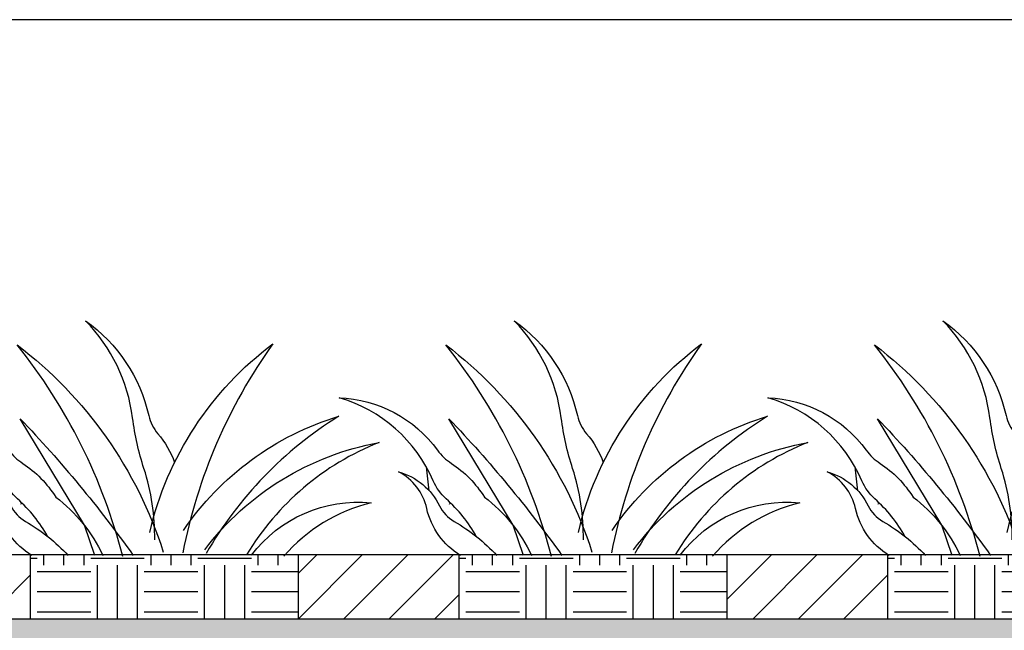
# Model space of a CAD drawing. Extents: x 499156 to 998412, y 3804642 to 7609653.
# Tile 53 of 74: x 500823 to 500869, y 3804725 to 3804753. Entities that reach past the tile are written whole.
import ezdxf

# ---------------------------------------------------------------- set-up
doc = ezdxf.new("R2010")
doc.units = 0
for name, color, linetype in [('08-ab-pa', 60, 'CONTINUOUS'), ('14-ab-paving-l', 135, 'CONTINUOUS'), ('15-ab-hatch', 8, 'CONTINUOUS'), ('ab-outline', 2, 'CONTINUOUS')]:
    doc.layers.add(name, color=color, linetype=linetype)
doc.layers.add('18-ab-hide', color=191, linetype='CONTINUOUS', plot=False)

# ---------------------------------------------------------------- blocks, each defined once
blk = doc.blocks.new('CAO')
at = {"layer": '08-ab-pa'}
for points in [[(-2.2, 3.12, 0.083208), (-4.95, 21.41, -0.046903), (-7.87, 34.43, 0.163017), (-19.93, 59.36, -0.184461), (-3.74, 35.02, 0.123101), (-1.4, 30.39, -0.092592), (2.91, 22.98, -0.092592)], [(-10.41, -1.15, 0.106583), (-37.48, 53.18, -0.153684), (0, 0, -0.153684)], [(-3.49, 5.04, -0.176173), (28.16, 53.48, 0.10786), (5.04, -0.17, 0.10786)], [(-29.6, 3.93, 0.082125), (-37.43, 13.64, -0.10956), (-40.73, 18.24, 0.224529), (-64.93, 39.62, -0.229555), (-39.64, 26.15, 0.090173), (-36.09, 22.77, -0.107821), (-27.62, 14.12, -0.120924), (-15.49, -0.87, -0.110904)], [(-17.58, -0.87), (-20.26, 6.87), (-36.71, 34.2, -0.035938), (-7.69, -0.87, -0.034804)], [(5.16, 5.53, -0.171439), (45.08, 34.87, 0.124262), (11.03, -0.38, 0.124262)], [(10.66, 0.6, -0.18792), (55.39, 28.11, 0.165763), (21.41, -0.74, 0.165763)], [(-33.74, -0.87, -0.204904), (-42.41, 11.17, 0.220653), (-49.63, 20.59, -0.214254), (-39.12, 11.87, 0.148666), (-35.38, 7.87, -0.074083), (-24.41, -0.87, -0.06092)], [(-41.75, 15.74, 0.005907), (-42.51, 21.84)], [(22.66, -0.79, -0.261439), (53.38, 12.62, 0.158262), (30.99, -1.08, 0.158262)], [(-36.6, 12.3, -0.000495), (-36.34, 12.63, -0.000495)]]:
    blk.add_lwpolyline(points, format="xyb", dxfattribs=at)

msp = doc.modelspace()

# ---------------------------------------------------------------- hatches: boundary and pattern name
at = {"layer": '15-ab-hatch', "ltscale": 0.05}
h = msp.add_hatch(dxfattribs=at)
h.set_pattern_fill('03普通砖', color=256, scale=10, style=0, pattern_type=2)
h.set_pattern_definition([(45, (500796.2638, 3804725.307), (-1.06066, 1.06066), [])])
h.paths.add_polyline_path([(500823.764, 3804728.307), (500816.264, 3804728.307), (500816.264, 3804725.307), (500823.764, 3804725.307)])
h.paths.add_polyline_path([(500803.764, 3804728.307), (500796.264, 3804728.307), (500796.264, 3804725.307), (500803.764, 3804725.307)])
h = msp.add_hatch(dxfattribs=at)
h.set_pattern_fill('07土壤', color=256, scale=20, angle=45, style=0, pattern_type=2)
h.set_pattern_definition([(90, (500823.7638, 3804725.307), (-2.5, 2.5), [2.5, -2.5]), (90, (500825.3263, 3804727.807), (-2.5, 2.5), [2.5, -2.5]), (90, (500824.3888, 3804727.807), (-2.5, 2.5), [2.5, -2.5]), (180, (500824.0763, 3804728.1195), (-2.5, -2.5), [2.5, -2.5]), (180, (500824.0763, 3804729.057), (-2.5, -2.5), [2.5, -2.5]), (180, (500824.0763, 3804729.9945), (-2.5, -2.5), [2.5, -2.5])])
h.paths.add_polyline_path([(500836.264, 3804728.307), (500823.764, 3804728.307), (500823.764, 3804725.307), (500836.264, 3804725.307)])
h = msp.add_hatch(dxfattribs=at)
h.set_pattern_fill('03普通砖', color=256, scale=10, style=0, pattern_type=2)
h.set_pattern_definition([(45, (500836.2638, 3804725.307), (-1.06066, 1.06066), [])])
h.paths.add_polyline_path([(500863.764, 3804728.307), (500856.264, 3804728.307), (500856.264, 3804725.307), (500863.764, 3804725.307)])
h.paths.add_polyline_path([(500843.764, 3804728.307), (500836.264, 3804728.307), (500836.264, 3804725.307), (500843.764, 3804725.307)])
h = msp.add_hatch(dxfattribs=at)
h.set_pattern_fill('07土壤', color=256, scale=20, angle=45, style=0, pattern_type=2)
h.set_pattern_definition([(90, (500843.7638, 3804725.307), (-2.5, 2.5), [2.5, -2.5]), (90, (500845.3263, 3804727.807), (-2.5, 2.5), [2.5, -2.5]), (90, (500844.3888, 3804727.807), (-2.5, 2.5), [2.5, -2.5]), (180, (500844.0763, 3804728.1195), (-2.5, -2.5), [2.5, -2.5]), (180, (500844.0763, 3804729.057), (-2.5, -2.5), [2.5, -2.5]), (180, (500844.0763, 3804729.9945), (-2.5, -2.5), [2.5, -2.5])])
h.paths.add_polyline_path([(500856.264, 3804728.307), (500843.764, 3804728.307), (500843.764, 3804725.307), (500856.264, 3804725.307)])
h = msp.add_hatch(dxfattribs=at)
h.set_pattern_fill('07土壤', color=256, scale=20, angle=45, style=0, pattern_type=2)
h.set_pattern_definition([(90, (500863.7638, 3804725.307), (-2.5, 2.5), [2.5, -2.5]), (90, (500865.3263, 3804727.807), (-2.5, 2.5), [2.5, -2.5]), (90, (500864.3888, 3804727.807), (-2.5, 2.5), [2.5, -2.5]), (180, (500864.0763, 3804728.1195), (-2.5, -2.5), [2.5, -2.5]), (180, (500864.0763, 3804729.057), (-2.5, -2.5), [2.5, -2.5]), (180, (500864.0763, 3804729.9945), (-2.5, -2.5), [2.5, -2.5])])
h.paths.add_polyline_path([(500876.264, 3804728.307), (500863.764, 3804728.307), (500863.764, 3804725.307), (500876.264, 3804725.307)])
h = msp.add_hatch(dxfattribs=at)
h.set_pattern_fill('02砂', color=256, scale=15, angle=45, style=0, pattern_type=2)
h.set_pattern_definition([(82.5, (25650167.9829, 193924961.8526), (-1.055259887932, 0.988445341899), [0, -1.14, 0, -1.275, 0, -1.21875]), (52.5, (25650167.9829, 193924961.8526), (-0.558103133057, 2.435234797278), [0, -0.615, 0, -1.0275, 0, -0.39375]), (12.5, (25650167.3306, 193924961.2003), (1.648521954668, 1.654524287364), [0, -0.375, 0, -1.35, 0, -1.7625]), (2.5, (25650167.3306, 193924961.2003), (1.128781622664, 2.059697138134), [0, -0.1875, 0, -0.885, 0, -1.0125])])
h.paths.add_polyline_path([(500916.264, 3804725.807), (500901.264, 3804725.807), (500901.264, 3804725.307), (500656.264, 3804725.307), (500656.264, 3804725.807), (500641.264, 3804725.807), (500641.264, 3804724.307), (500655.764, 3804724.307), (500656.264, 3804723.807), (500901.264, 3804723.807), (500901.764, 3804724.307), (500916.264, 3804724.307)])

# ---------------------------------------------------------------- linework, layer by layer
at = {"layer": '14-ab-paving-l', "ltscale": 0.05}
for p, q in [((500823.764, 3804725.307, 0.345), (500823.764, 3804728.307, 0.345)), ((500836.264, 3804725.307, 0.345), (500836.264, 3804728.307, 0.345)), ((500836.264, 3804725.307, 0.345), (500836.264, 3804728.307, 0.345)), ((500836.264, 3804725.307, 0.345), (500836.264, 3804728.307, 0.345)), ((500836.264, 3804725.307, 0.345), (500836.264, 3804728.307, 0.345)), ((500843.764, 3804725.307, 0.345), (500843.764, 3804728.307, 0.345)), ((500856.264, 3804725.307, 0.345), (500856.264, 3804728.307, 0.345)), ((500856.264, 3804725.307, 0.345), (500856.264, 3804728.307, 0.345)), ((500856.264, 3804725.307, 0.345), (500856.264, 3804728.307, 0.345)), ((500856.264, 3804725.307, 0.345), (500856.264, 3804728.307, 0.345)), ((500863.764, 3804725.307, 0.345), (500863.764, 3804728.307, 0.345)), ((500656.264, 3804725.307, 0.345), (500901.264, 3804725.307, 0.345))]:
    msp.add_line(p, q, dxfattribs=at)
at = {"layer": '18-ab-hide', "linetype": 'Continuous'}
msp.add_lwpolyline([(500610.582, 3804699.359), (500928.158, 3804699.359), (500928.158, 3804753.266), (500610.582, 3804753.266)], close=True, dxfattribs=at)
at = {"layer": 'ab-outline', "ltscale": 0.05}
msp.add_line((500641.264, 3804728.307, 0.345), (500928.158, 3804728.307, 0.345), dxfattribs=at)

# ---------------------------------------------------------------- block references
at = {"layer": '15-ab-hatch', "ltscale": 0.05, "xscale": 0.1817249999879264, "yscale": 0.1817249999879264, "zscale": 0.1817249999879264}
for p in [(500829.962, 3804728.422, 0.345), (500849.962, 3804728.422, 0.345), (500869.962, 3804728.422, 0.345)]:
    msp.add_blockref('CAO', p, dxfattribs=at)

doc.saveas('drawing.dxf')
